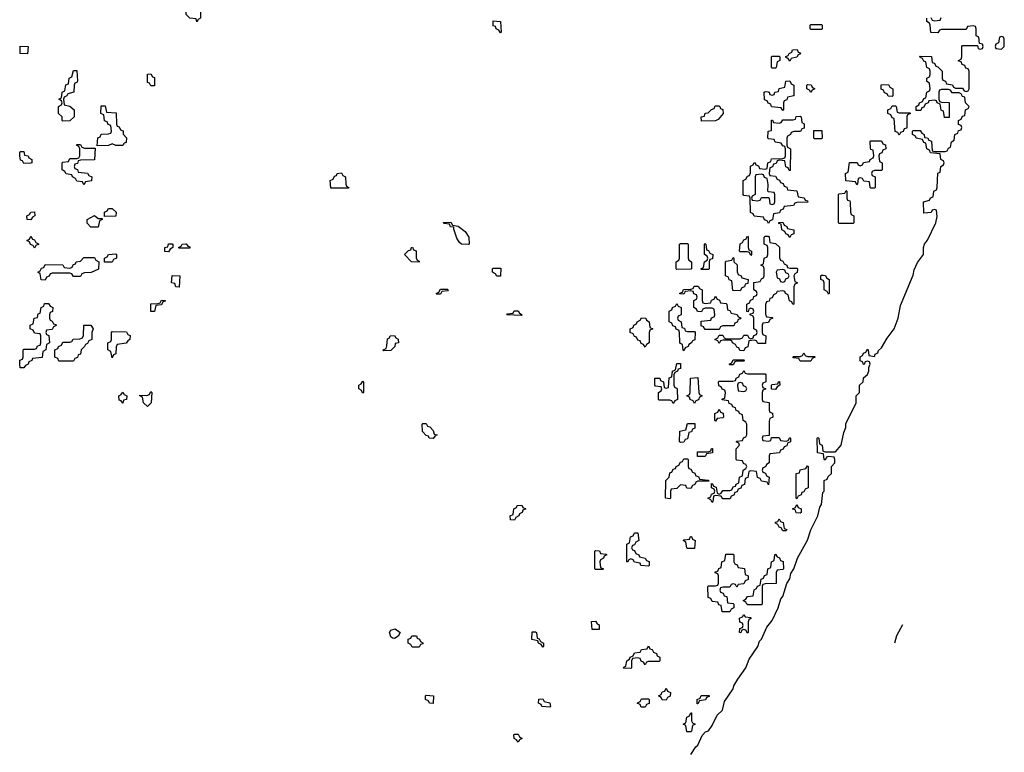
# Model space of a CAD drawing. Header units: inches. Extents: x 2518216 to 2687946, y 757338 to 915227.
# Tile 53 of 75: x 2665446 to 2671026, y 781931 to 786081. Entities that reach past the tile are written whole.
import ezdxf

# ---------------------------------------------------------------- set-up
doc = ezdxf.new("R2010")
doc.units = ezdxf.units.IN
doc.header["$MEASUREMENT"] = 0
doc.layers.add('C6768', color=7, linetype='Continuous')
doc.layers.add('C6778', color=7, linetype='Continuous')

msp = doc.modelspace()

# ---------------------------------------------------------------- linework, layer by layer
at = {"layer": 'C6768', "color": 6}
for points in [[(2666450, 786068.7), (2666446, 786086), (2666410, 786089), (2666389, 786110), (2666390, 786134), (2666410, 786172), (2666434, 786170), (2666454, 786150), (2666458, 786138), (2666471.6, 786131.6), (2666471.2, 786088.9), (2666458, 786082)], [(2668170, 786006), (2668162, 786022), (2668146, 786030), (2668142, 786042), (2668130, 786046), (2668130, 786074), (2668171.6, 786071.6), (2668174, 786010)], [(2669930, 786026), (2669926, 786030), (2669926, 786050), (2669930, 786054), (2669990, 786054), (2669994, 786050), (2669994, 786030), (2669990, 786026)], [(2665490, 785888), (2665448, 785890), (2665448.7, 785931.3), (2665494, 785930)], [(2669810, 785846), (2669802, 785862), (2669787.3, 785867.3), (2669787.3, 785872.7), (2669802, 785878), (2669806, 785890), (2669822, 785898), (2669826, 785910), (2669851.6, 785911.6), (2669858, 785898), (2669870, 785894), (2669871.6, 785888.4), (2669858, 785882), (2669850, 785868), (2669818, 785862)], [(2669710, 785806), (2669706, 785810), (2669706, 785870), (2669710, 785874), (2669750, 785874), (2669754, 785870), (2669754, 785850), (2669738, 785842), (2669734, 785810), (2669730, 785806)], [(2665690, 785506), (2665686, 785510), (2665686, 785530), (2665666, 785550), (2665666, 785590), (2665682, 785598), (2665686, 785610), (2665682, 785622), (2665668, 785630), (2665682, 785638), (2665686, 785670), (2665702, 785678), (2665708.4, 785711.6), (2665722, 785718), (2665726, 785750), (2665742, 785758), (2665750, 785794), (2665770, 785794), (2665772.7, 785732.7), (2665770, 785726), (2665758, 785722), (2665754, 785710), (2665752, 785670), (2665718, 785662), (2665714, 785650), (2665698, 785642), (2665694, 785630), (2665698, 785598), (2665730, 785592), (2665754, 785570), (2665754, 785530), (2665730, 785508)], [(2666190, 785706), (2666182, 785722), (2666170, 785726), (2666170, 785772), (2666190, 785774), (2666198, 785758), (2666210, 785754), (2666210, 785706)], [(2669770, 785566), (2669762, 785582), (2669707.3, 785587.3), (2669702, 785602), (2669687.3, 785607.3), (2669682, 785622), (2669667.3, 785627.3), (2669666, 785670), (2669670, 785674), (2669687.3, 785672.7), (2669694, 785670), (2669698, 785658), (2669710, 785654), (2669722, 785658), (2669726, 785670), (2669746, 785674), (2669750, 785692), (2669782, 785698), (2669787.3, 785732.7), (2669810, 785734), (2669818, 785718), (2669834, 785710), (2669834, 785650), (2669798, 785642), (2669792.7, 785627.3), (2669778, 785622), (2669774, 785610), (2669774, 785570)], [(2669930, 785668.7), (2669922, 785682), (2669906, 785690), (2669906, 785710), (2669910, 785714), (2669931.6, 785711.6), (2669938, 785698), (2669952, 785690), (2669938, 785682)], [(2666030, 785368), (2665990, 785368.7), (2665970, 785378), (2665950, 785368.7), (2665886, 785366), (2665888.4, 785411.6), (2665902, 785418), (2665907.3, 785432.7), (2665950, 785434), (2665962, 785438), (2665966, 785450), (2665962, 785482), (2665947.3, 785487.3), (2665942, 785502), (2665927.3, 785507.3), (2665922, 785542), (2665906, 785550), (2665907.3, 785592.7), (2665930, 785594), (2665938, 785558), (2665992.7, 785552.7), (2665994, 785490), (2665998, 785478), (2666010, 785474), (2666018, 785458), (2666032, 785452), (2666032.7, 785432.7), (2666051.2, 785411.1), (2666050, 785386), (2666038, 785382)], [(2669310, 785506), (2669308, 785530), (2669326, 785534), (2669330, 785552), (2669347.3, 785552.7), (2669367.3, 785572.7), (2669382, 785578), (2669387.3, 785592.7), (2669407.3, 785592.7), (2669414, 785590), (2669418, 785578), (2669431.6, 785571.6), (2669432, 785550), (2669403.6, 785516.4), (2669390, 785508)], [(2669807.3, 785227.3), (2669802, 785242), (2669787.3, 785247.3), (2669782, 785282), (2669750, 785286), (2669738, 785282), (2669732.7, 785267.3), (2669718, 785262), (2669712.7, 785247.3), (2669698, 785242), (2669694, 785210), (2669698, 785198), (2669730, 785194), (2669738, 785178), (2669752.7, 785172.7), (2669758, 785158), (2669772.7, 785152.7), (2669778, 785138), (2669792.7, 785132.7), (2669798, 785118), (2669850, 785112), (2669858, 785078), (2669891.6, 785071.6), (2669898, 785058), (2669910, 785054), (2669912, 785048), (2669850, 785046), (2669838, 785042), (2669831.6, 785028.4), (2669778, 785022), (2669772.7, 785007.3), (2669758, 785002), (2669752.7, 784987.3), (2669718, 784982), (2669712.7, 784947.3), (2669698, 784942), (2669690, 784926), (2669682, 784942), (2669667.3, 784947.3), (2669662, 784962), (2669608, 784968), (2669602, 784982), (2669588.4, 784988.4), (2669586, 785070), (2669582, 785082), (2669550, 785086), (2669546, 785090), (2669546, 785170), (2669562, 785178), (2669570, 785194), (2669582, 785198), (2669587.3, 785212.7), (2669588.4, 785251.6), (2669602, 785258), (2669608, 785272), (2669614, 785270), (2669618, 785258), (2669632.7, 785252.7), (2669638, 785238), (2669670, 785234), (2669682, 785238), (2669686, 785270), (2669702, 785278), (2669707.3, 785292.7), (2669770, 785294), (2669782, 785298), (2669786, 785310), (2669786, 785350), (2669782, 785362), (2669770, 785366), (2669762, 785382), (2669727.3, 785387.3), (2669722, 785402), (2669690, 785406), (2669686, 785410), (2669688, 785450), (2669706, 785454), (2669707.3, 785512.7), (2669712.7, 785512.7), (2669718, 785498), (2669750, 785494), (2669762, 785498), (2669770, 785514), (2669830, 785514), (2669842, 785518), (2669847.3, 785532.7), (2669870, 785534), (2669874, 785530), (2669878, 785498), (2669891.6, 785491.6), (2669892.7, 785467.3), (2669878, 785462), (2669871.6, 785448.4), (2669832.7, 785447.3), (2669818, 785442), (2669814, 785430), (2669798, 785422), (2669794, 785410), (2669794, 785370), (2669798, 785358), (2669814, 785350), (2669812.7, 785227.3)], [(2669950, 785406), (2669946, 785410), (2669947.3, 785452.7), (2669992.7, 785452.7), (2669994, 785410), (2669990, 785406)], [(2665470, 785266), (2665462, 785282), (2665450, 785286), (2665446, 785310), (2665446, 785330), (2665450, 785334), (2665470, 785334), (2665474, 785314), (2665494, 785310), (2665498, 785298), (2665514, 785290), (2665514, 785270), (2665510, 785268)], [(2665812.7, 785352.7), (2665874, 785354), (2665870, 785288), (2665790, 785286), (2665778, 785282), (2665772.7, 785267.3), (2665758, 785262), (2665754, 785250), (2665758, 785238), (2665772.7, 785232.7), (2665778, 785218), (2665830, 785212), (2665838, 785198), (2665854, 785190), (2665852.7, 785167.3), (2665818, 785162), (2665810, 785146), (2665802, 785162), (2665770, 785166), (2665762, 785182), (2665746, 785190), (2665742, 785202), (2665710, 785208), (2665702, 785222), (2665686, 785230), (2665686, 785270), (2665690, 785274), (2665722, 785278), (2665730, 785294), (2665770, 785294), (2665782, 785298), (2665786, 785310), (2665786, 785350), (2665782, 785362), (2665768, 785370), (2665770, 785374), (2665790, 785374), (2665798, 785358)], [(2667210, 785126), (2667206, 785170), (2667222, 785178), (2667230, 785194), (2667242, 785198), (2667246, 785210), (2667270, 785214), (2667278, 785198), (2667291.6, 785191.6), (2667294, 785150), (2667298, 785138), (2667312, 785130), (2667310, 785126)], [(2669650, 785206), (2669618, 785202), (2669614, 785190), (2669614, 785090), (2669598, 785082), (2669594, 785070), (2669598, 785058), (2669630, 785054), (2669642, 785058), (2669650, 785074), (2669690, 785074), (2669694, 785070), (2669698, 785038), (2669710, 785034), (2669722, 785038), (2669726, 785050), (2669726, 785090), (2669722, 785102), (2669690, 785106), (2669686, 785110), (2669687.3, 785147.3), (2669682, 785182), (2669667.3, 785187.3), (2669662, 785202)], [(2665926, 784966), (2665926, 784990), (2665942, 784998), (2665948.4, 785011.6), (2665970, 785012), (2665992, 784990), (2665990, 784968)], [(2665510, 784948), (2665488.7, 784948.7), (2665486, 784970), (2665502, 784978), (2665508.4, 784991.6), (2665530, 784992), (2665532, 784970), (2665518, 784962)], [(2665890, 784954), (2665914, 784954), (2665914, 784950), (2665898, 784942), (2665890, 784906), (2665850, 784906), (2665828.4, 784928.4), (2665828, 784950), (2665870, 784972)], [(2667990, 784808), (2667950, 784809), (2667938, 784818), (2667923.2, 784843.2), (2667906, 784894), (2667906, 784906), (2667888.4, 784908.4), (2667882, 784922), (2667850, 784926), (2667847.3, 784932.7), (2667890, 784934), (2667898, 784918), (2667930, 784912), (2667970, 784881), (2667991.3, 784850), (2667994, 784810)], [(2669810, 784848), (2669802, 784862), (2669787.3, 784867.3), (2669782, 784882), (2669766, 784890), (2669762, 784922), (2669747.3, 784927.3), (2669747.3, 784932.7), (2669770, 784934), (2669778, 784918), (2669794, 784910), (2669798, 784898), (2669834, 784890), (2669832.7, 784867.3), (2669818, 784862)], [(2665530, 784786), (2665522, 784802), (2665507.3, 784807.3), (2665502, 784822), (2665486, 784830), (2665502, 784838), (2665510, 784854), (2665518, 784838), (2665530, 784834), (2665538, 784818), (2665554, 784810), (2665538, 784802)], [(2669810, 784674), (2669850, 784674), (2669854, 784670), (2669851.6, 784648.4), (2669838, 784642), (2669834, 784630), (2669838, 784598), (2669854, 784590), (2669838, 784582), (2669832.7, 784567.3), (2669834, 784470), (2669827.3, 784467.3), (2669822, 784482), (2669808, 784488), (2669802, 784522), (2669786, 784530), (2669782, 784542), (2669770, 784546), (2669738, 784542), (2669734, 784530), (2669718, 784522), (2669710, 784506), (2669698, 784502), (2669692.7, 784487.3), (2669678, 784482), (2669672.7, 784467.3), (2669672.7, 784412.7), (2669678, 784398), (2669710, 784394), (2669714, 784390), (2669698, 784382), (2669690, 784366), (2669658, 784362), (2669654, 784350), (2669654, 784310), (2669658, 784298), (2669674, 784290), (2669672.7, 784247.3), (2669630, 784246), (2669622, 784262), (2669610, 784266), (2669578, 784262), (2669571.6, 784228.4), (2669558, 784222), (2669550, 784206), (2669527.3, 784207.3), (2669522, 784222), (2669510, 784226), (2669502, 784242), (2669486, 784250), (2669482, 784262), (2669470, 784266), (2669430, 784266), (2669418, 784262), (2669410, 784246), (2669402, 784262), (2669386, 784270), (2669402, 784278), (2669410, 784294), (2669430, 784294), (2669438, 784278), (2669450, 784274), (2669530, 784274), (2669542, 784278), (2669550, 784294), (2669570, 784294), (2669578, 784278), (2669590, 784274), (2669602, 784278), (2669607.3, 784292.7), (2669622, 784298), (2669626, 784310), (2669622, 784322), (2669606, 784330), (2669606, 784390), (2669602, 784402), (2669586, 784410), (2669586, 784414), (2669602, 784418), (2669606, 784430), (2669602, 784442), (2669590, 784446), (2669578, 784442), (2669574, 784426), (2669567.3, 784427.3), (2669566, 784470), (2669582, 784478), (2669587.3, 784492.7), (2669602, 784498), (2669607.3, 784512.7), (2669622, 784518), (2669626, 784530), (2669622, 784542), (2669606, 784550), (2669607.3, 784592.7), (2669642, 784598), (2669650, 784614), (2669662, 784618), (2669666, 784630), (2669666, 784670), (2669662, 784682), (2669646, 784690), (2669662, 784698), (2669666, 784730), (2669682, 784738), (2669686, 784750), (2669686, 784790), (2669682, 784802), (2669666, 784810), (2669666, 784850), (2669670, 784854), (2669690, 784854), (2669694, 784850), (2669698, 784818), (2669730, 784814), (2669751.6, 784791.6), (2669752.7, 784732.7), (2669758, 784718), (2669770, 784714), (2669778, 784698), (2669794, 784690), (2669798, 784678)], [(2669590, 784746), (2669582, 784762), (2669570, 784766), (2669530, 784766), (2669526, 784770), (2669528.4, 784811.6), (2669542, 784818), (2669550, 784834), (2669562, 784838), (2669570, 784854), (2669574, 784850), (2669574, 784790), (2669578, 784778), (2669594, 784770), (2669594, 784750)], [(2666290, 784766), (2666268, 784768), (2666268.7, 784790), (2666286, 784794), (2666289.1, 784810.9), (2666310, 784812), (2666314, 784810), (2666314, 784790), (2666298, 784782)], [(2666350, 784786), (2666346, 784790), (2666362, 784798), (2666366, 784810), (2666390, 784812), (2666398, 784798), (2666410, 784794), (2666410, 784786)], [(2667710, 784708), (2667666, 784710), (2667626, 784750), (2667650, 784774), (2667662, 784778), (2667666, 784790), (2667672, 784792), (2667678, 784778), (2667692, 784772), (2667692.7, 784732.7), (2667698, 784718), (2667710, 784714)], [(2669170, 784666), (2669166, 784670), (2669166, 784710), (2669182, 784718), (2669186, 784730), (2669186, 784810), (2669190, 784814), (2669230, 784814), (2669234, 784810), (2669234, 784730), (2669238, 784718), (2669254, 784710), (2669254, 784670), (2669250, 784668)], [(2669310, 784666), (2669306, 784670), (2669322, 784678), (2669326, 784710), (2669342, 784718), (2669346, 784730), (2669342, 784742), (2669326, 784750), (2669326, 784810), (2669330, 784814), (2669334, 784810), (2669338, 784778), (2669350, 784774), (2669358, 784758), (2669374, 784750), (2669372.7, 784727.3), (2669358, 784722), (2669354, 784710), (2669354, 784670), (2669350, 784666)], [(2665750, 784626), (2665742, 784642), (2665730, 784646), (2665630, 784646), (2665618, 784642), (2665612.7, 784627.3), (2665598, 784622), (2665590, 784606), (2665567.3, 784607.3), (2665562, 784642), (2665548, 784650), (2665562, 784658), (2665570, 784674), (2665582, 784678), (2665590, 784694), (2665690, 784692), (2665698, 784678), (2665730, 784674), (2665742, 784678), (2665750, 784694), (2665762, 784698), (2665766, 784710), (2665790, 784714), (2665810, 784734), (2665870, 784734), (2665878, 784718), (2665894, 784710), (2665892.7, 784667.3), (2665851.3, 784648.7), (2665812.7, 784647.3), (2665798, 784642), (2665790, 784626)], [(2665927.3, 784707.3), (2665926, 784730), (2665942, 784738), (2665948.4, 784751.6), (2665990, 784754), (2665994, 784750), (2665994, 784730), (2665978, 784722), (2665970, 784708)], [(2669530, 784546), (2669487.3, 784547.3), (2669482, 784602), (2669467.3, 784607.3), (2669462, 784622), (2669446, 784630), (2669446, 784710), (2669450, 784714), (2669482, 784718), (2669490, 784734), (2669494, 784730), (2669494, 784710), (2669511.6, 784691.6), (2669512.7, 784652.7), (2669518, 784638), (2669534, 784630), (2669538, 784618), (2669574, 784610), (2669572.7, 784587.3), (2669558, 784582), (2669552.7, 784567.3), (2669538, 784562)], [(2668150, 784628), (2668142, 784642), (2668126, 784650), (2668126, 784670), (2668130, 784674), (2668172.7, 784672.7), (2668170, 784628)], [(2669770, 784666), (2669738, 784662), (2669734, 784650), (2669738, 784618), (2669752.7, 784612.7), (2669758, 784598), (2669770, 784594), (2669782, 784598), (2669787.3, 784612.7), (2669802, 784618), (2669806, 784630), (2669802, 784642), (2669787.3, 784647.3), (2669782, 784662)], [(2666350, 784566), (2666330, 784568), (2666326, 784586), (2666306, 784590), (2666310, 784632), (2666354, 784630)], [(2667810, 784526), (2667806, 784530), (2667822, 784538), (2667830, 784554), (2667870, 784554), (2667874, 784550), (2667870, 784546), (2667838, 784542), (2667830, 784526)], [(2669330, 784474), (2669362, 784478), (2669367.3, 784492.7), (2669382, 784498), (2669390, 784514), (2669398, 784498), (2669412.7, 784492.7), (2669418, 784478), (2669450, 784474), (2669454, 784470), (2669458, 784438), (2669470, 784434), (2669478, 784418), (2669511.6, 784411.6), (2669518, 784398), (2669532.7, 784392.7), (2669530, 784386), (2669518, 784382), (2669512.7, 784367.3), (2669498, 784362), (2669492.7, 784347.3), (2669430, 784346), (2669418, 784342), (2669410, 784326), (2669330, 784326), (2669322, 784342), (2669307.3, 784347.3), (2669307.3, 784372.7), (2669362, 784378), (2669367.3, 784392.7), (2669382, 784398), (2669386, 784410), (2669382, 784442), (2669370, 784446), (2669330, 784446), (2669318, 784442), (2669310, 784426), (2669287.3, 784427.3), (2669282, 784442), (2669266, 784450), (2669266, 784490), (2669282, 784498), (2669286, 784510), (2669282, 784522), (2669267.3, 784527.3), (2669262, 784542), (2669250, 784546), (2669218, 784542), (2669210, 784526), (2669187.3, 784527.3), (2669187.3, 784532.7), (2669202, 784538), (2669207.3, 784552.7), (2669250, 784554), (2669262, 784558), (2669268.4, 784571.6), (2669291.6, 784571.6), (2669298, 784558), (2669314, 784550), (2669314, 784490), (2669318, 784478)], [(2665470, 784108), (2665449, 784109), (2665446, 784130), (2665447.3, 784152.7), (2665462, 784158), (2665466, 784170), (2665466, 784210), (2665470, 784214), (2665530, 784214), (2665542, 784218), (2665547.3, 784232.7), (2665562, 784238), (2665566, 784250), (2665566, 784290), (2665562, 784302), (2665530, 784306), (2665522, 784322), (2665506, 784330), (2665506, 784350), (2665522, 784358), (2665528.8, 784391.1), (2665546, 784394), (2665550, 784414), (2665562, 784418), (2665568.4, 784451.6), (2665582, 784458), (2665586, 784474), (2665610, 784474), (2665618, 784458), (2665634, 784450), (2665631.6, 784428.4), (2665618, 784422), (2665614, 784410), (2665614, 784390), (2665618, 784378), (2665630, 784374), (2665638, 784358), (2665650, 784354), (2665652, 784348), (2665638, 784342), (2665630, 784326), (2665598, 784322), (2665594, 784310), (2665598, 784298), (2665612, 784292), (2665614, 784250), (2665598, 784242), (2665594, 784210), (2665578, 784202), (2665572.7, 784167.3), (2665518, 784162), (2665514, 784150), (2665498, 784142), (2665494, 784130), (2665478, 784122)], [(2666210, 784428), (2666188.4, 784428.4), (2666188.8, 784471.1), (2666230, 784474), (2666242, 784478), (2666250, 784492), (2666271.2, 784491.1), (2666270, 784486), (2666258, 784482), (2666250, 784466), (2666218, 784462)], [(2669230, 784314), (2669270, 784314), (2669274, 784310), (2669272.7, 784267.3), (2669258, 784262), (2669254, 784250), (2669238, 784242), (2669234, 784230), (2669218, 784222), (2669210, 784206), (2669206, 784210), (2669202, 784242), (2669190, 784246), (2669187.3, 784252.7), (2669186, 784310), (2669182, 784322), (2669167.3, 784327.3), (2669162, 784342), (2669147.3, 784347.3), (2669142, 784362), (2669126, 784370), (2669126, 784430), (2669142, 784438), (2669146, 784450), (2669162, 784458), (2669170, 784474), (2669178, 784458), (2669194, 784450), (2669194, 784410), (2669178, 784402), (2669174, 784390), (2669178, 784378), (2669194, 784370), (2669198, 784338), (2669212.7, 784332.7), (2669218, 784318)], [(2668290, 784406), (2668206, 784410), (2668210, 784414), (2668242, 784418), (2668248.4, 784431.6), (2668270, 784432), (2668278, 784418), (2668294, 784410)], [(2668990, 784226), (2668982, 784242), (2668967.3, 784247.3), (2668962, 784262), (2668950, 784266), (2668942, 784282), (2668930, 784286), (2668922, 784302), (2668906, 784310), (2668906, 784330), (2668922, 784338), (2668926, 784350), (2668942, 784358), (2668946, 784370), (2668962, 784378), (2668970, 784392), (2668994, 784390), (2668998, 784378), (2669014, 784370), (2669018, 784338), (2669034, 784330), (2669018, 784322), (2669014, 784310), (2669014, 784250), (2668998, 784242)], [(2665750, 784146), (2665667.3, 784147.3), (2665662, 784162), (2665646, 784170), (2665646, 784210), (2665662, 784218), (2665666, 784230), (2665682, 784238), (2665690, 784254), (2665730, 784254), (2665742, 784258), (2665748.8, 784271.1), (2665787.3, 784272.7), (2665802, 784278), (2665807.3, 784292.7), (2665808.7, 784350), (2665850, 784351.3), (2665862, 784330), (2665854, 784310), (2665854, 784270), (2665838, 784262), (2665830, 784246), (2665818, 784242), (2665814, 784230), (2665794, 784210), (2665790, 784186), (2665778, 784182), (2665772.7, 784167.3), (2665758, 784162)], [(2665970, 784166), (2665962, 784202), (2665946, 784210), (2665946, 784250), (2665962, 784258), (2665966, 784270), (2665966, 784310), (2665970, 784314), (2666052, 784312), (2666058, 784298), (2666071.3, 784291.3), (2666071, 784270), (2666058, 784262), (2666050, 784248.7), (2665998, 784242), (2665992.7, 784227.3), (2665991.2, 784188.9), (2665978, 784182)], [(2667510, 784206), (2667506, 784210), (2667522, 784218), (2667527.3, 784232.7), (2667530, 784274), (2667542, 784278), (2667546, 784290), (2667570, 784292), (2667578, 784278), (2667591.6, 784271.6), (2667592, 784250), (2667574, 784246), (2667572, 784230), (2667550, 784208)], [(2669910, 784174), (2669950, 784174), (2669954, 784170), (2669938, 784162), (2669930, 784146), (2669870, 784146), (2669862, 784162), (2669830, 784166), (2669828, 784170), (2669830, 784174), (2669870, 784174), (2669882, 784178), (2669890, 784194), (2669898, 784178)], [(2669150, 783906), (2669142, 783922), (2669130, 783926), (2669070, 783926), (2669066, 783930), (2669066, 783970), (2669082, 783978), (2669086, 783990), (2669082, 784002), (2669050, 784006), (2669046, 784010), (2669046, 784050), (2669074, 784050), (2669078, 784038), (2669094, 784030), (2669098, 783998), (2669110, 783994), (2669122, 783998), (2669127.3, 784052.7), (2669142, 784058), (2669146, 784090), (2669162, 784098), (2669170, 784134), (2669190, 784134), (2669190, 784106), (2669178, 784102), (2669174, 784090), (2669158, 784082), (2669154, 784070), (2669154, 784010), (2669158, 783998), (2669170, 783994), (2669172.7, 783987.3), (2669174, 783930), (2669158, 783922)], [(2669470, 784126), (2669466, 784130), (2669482, 784138), (2669490, 784154), (2669550, 784154), (2669554, 784150), (2669550, 784146), (2669510, 784146), (2669498, 784142), (2669490, 784126)], [(2669270, 783906), (2669262, 783922), (2669246, 783930), (2669242, 783942), (2669226, 783950), (2669242, 783958), (2669246, 783970), (2669248, 784050), (2669290, 784054), (2669294, 783970), (2669298, 783958), (2669314, 783950), (2669298, 783942), (2669292.7, 783927.3), (2669278, 783922)], [(2669570, 784074), (2669670, 784074), (2669674, 784070), (2669674, 784030), (2669658, 784022), (2669654, 784010), (2669658, 783998), (2669674, 783990), (2669658, 783982), (2669654, 783970), (2669654, 783930), (2669658, 783918), (2669692.7, 783912.7), (2669694, 783870), (2669698, 783858), (2669712.7, 783852.7), (2669714, 783830), (2669698, 783822), (2669692.7, 783807.3), (2669694, 783726), (2669658, 783722), (2669654, 783710), (2669658, 783698), (2669690, 783694), (2669702, 783698), (2669706, 783714), (2669750, 783714), (2669758, 783698), (2669790, 783694), (2669802, 783698), (2669810, 783714), (2669814, 783710), (2669814, 783690), (2669798, 783682), (2669792.7, 783667.3), (2669778, 783662), (2669772.7, 783647.3), (2669758, 783642), (2669752.7, 783627.3), (2669698, 783622), (2669694, 783610), (2669694, 783570), (2669678, 783562), (2669672.7, 783547.3), (2669658, 783542), (2669654, 783530), (2669658, 783518), (2669672.7, 783512.7), (2669678, 783498), (2669694, 783490), (2669690, 783446), (2669682, 783462), (2669650, 783466), (2669642, 783482), (2669627.3, 783487.3), (2669622, 783522), (2669590, 783526), (2669578, 783522), (2669572.7, 783487.3), (2669558, 783482), (2669552.7, 783447.3), (2669538, 783442), (2669532.7, 783427.3), (2669518, 783422), (2669512.7, 783407.3), (2669498, 783402), (2669492.7, 783387.3), (2669478, 783382), (2669472.7, 783367.3), (2669430, 783366), (2669422, 783382), (2669390, 783386), (2669378, 783382), (2669374, 783350), (2669370, 783346), (2669362, 783362), (2669346, 783370), (2669362, 783378), (2669367.3, 783392.7), (2669382, 783398), (2669386, 783410), (2669382, 783422), (2669366, 783430), (2669366, 783454), (2669372.7, 783452.7), (2669378, 783438), (2669392.7, 783432.7), (2669398, 783398), (2669410, 783394), (2669422, 783398), (2669430, 783414), (2669470, 783414), (2669482, 783418), (2669490, 783434), (2669502, 783438), (2669506, 783450), (2669522, 783458), (2669526, 783490), (2669542, 783498), (2669546, 783530), (2669562, 783538), (2669566, 783550), (2669562, 783562), (2669547.3, 783567.3), (2669542, 783582), (2669510, 783586), (2669506, 783590), (2669506, 783650), (2669526, 783670), (2669522, 783682), (2669506, 783690), (2669510, 783694), (2669542, 783698), (2669547.3, 783712.7), (2669562, 783718), (2669566, 783730), (2669566, 783790), (2669562, 783802), (2669546, 783810), (2669542, 783842), (2669526, 783850), (2669522, 783862), (2669507.3, 783867.3), (2669502, 783882), (2669487.3, 783887.3), (2669482, 783902), (2669467.3, 783907.3), (2669462, 783922), (2669427.3, 783927.3), (2669427.3, 783932.7), (2669442, 783938), (2669446, 783970), (2669442, 783982), (2669427.3, 783987.3), (2669422, 784002), (2669407.3, 784007.3), (2669406, 784030), (2669410, 784034), (2669487.3, 784032.7), (2669502, 784038), (2669506, 784050), (2669522, 784058), (2669527.3, 784072.7), (2669542, 784078), (2669550, 784094), (2669558, 784078)], [(2667390, 783966), (2667382, 783982), (2667368, 783990), (2667368.4, 784011.6), (2667382, 784018), (2667390, 784034), (2667394, 784030), (2667394, 783970)], [(2669530, 784026), (2669518, 784022), (2669514, 784010), (2669518, 783978), (2669550, 783974), (2669562, 783978), (2669566, 783990), (2669562, 784002), (2669547.3, 784007.3), (2669542, 784022)], [(2669730, 783986), (2669707.3, 783987.3), (2669706, 784010), (2669710, 784014), (2669742, 784018), (2669746, 784030), (2669751.6, 784031.6), (2669754, 784010), (2669738, 784002)], [(2666030, 783908), (2666022, 783922), (2666010, 783926), (2666008, 783950), (2666022, 783958), (2666030, 783972), (2666038, 783958), (2666054, 783950), (2666052, 783930), (2666034, 783926)], [(2666170, 783889), (2666148, 783910), (2666142, 783942), (2666126, 783950), (2666126, 783954), (2666167.3, 783952.7), (2666182, 783958), (2666190, 783974), (2666194, 783970), (2666191.3, 783910)], [(2669390, 783806), (2669386, 783810), (2669386, 783850), (2669402, 783858), (2669410, 783874), (2669418, 783858), (2669432.7, 783852.7), (2669434, 783830), (2669430, 783826), (2669398, 783822)], [(2667790, 783708), (2667766, 783710), (2667762, 783722), (2667750, 783726), (2667729.1, 783749.1), (2667726, 783790), (2667730, 783794), (2667750, 783794), (2667758, 783778), (2667770, 783774), (2667790, 783754), (2667794, 783734), (2667812, 783730), (2667798, 783722)], [(2669190, 783686), (2669186, 783690), (2669188, 783750), (2669222, 783758), (2669230, 783794), (2669272.7, 783792.7), (2669272.7, 783767.3), (2669258, 783762), (2669252.7, 783747.3), (2669238, 783742), (2669230, 783706), (2669218, 783702), (2669210, 783688)], [(2669330, 783606), (2669287.3, 783607.3), (2669287.3, 783632.7), (2669350, 783634), (2669362, 783638), (2669367.3, 783652.7), (2669372.7, 783652.7), (2669372.7, 783627.3), (2669338, 783622)], [(2669250, 783426), (2669227.3, 783427.3), (2669222, 783442), (2669190, 783446), (2669170, 783426), (2669138, 783422), (2669134, 783410), (2669134, 783370), (2669130, 783366), (2669106, 783370), (2669108, 783470), (2669126, 783490), (2669130, 783514), (2669142, 783518), (2669150, 783534), (2669162, 783538), (2669166, 783550), (2669182, 783558), (2669190, 783574), (2669202, 783578), (2669210, 783594), (2669230, 783594), (2669234, 783590), (2669234, 783550), (2669238, 783538), (2669250, 783534), (2669258, 783518), (2669272.7, 783512.7), (2669278, 783498), (2669292.7, 783492.7), (2669298, 783478), (2669347.3, 783472.7), (2669354, 783466), (2669290, 783466), (2669278, 783462), (2669272.7, 783447.3), (2669258, 783442)], [(2669850, 783366), (2669846, 783370), (2669846, 783510), (2669866, 783514), (2669870, 783532), (2669902, 783538), (2669910, 783554), (2669914, 783550), (2669914, 783430), (2669898, 783422), (2669890, 783406), (2669878, 783402), (2669874, 783390), (2669858, 783382)], [(2668250, 783246), (2668227.3, 783247.3), (2668226, 783270), (2668242, 783278), (2668246, 783310), (2668262, 783318), (2668266, 783330), (2668291.6, 783331.6), (2668298, 783318), (2668314, 783310), (2668298, 783302), (2668294, 783290), (2668278, 783282), (2668274, 783270), (2668258, 783262)], [(2669870, 783286), (2669847.3, 783287.3), (2669842, 783302), (2669826, 783310), (2669842, 783318), (2669850, 783334), (2669858, 783318), (2669874, 783310), (2669874, 783290)], [(2669770, 783186), (2669762, 783202), (2669750, 783206), (2669742, 783222), (2669728.4, 783228.4), (2669730, 783234), (2669742, 783238), (2669750, 783254), (2669758, 783238), (2669772.7, 783232.7), (2669778, 783198), (2669792.7, 783192.7), (2669790, 783186)], [(2669010, 782986), (2668966, 782990), (2668962, 783002), (2668930, 783008), (2668922, 783022), (2668910, 783026), (2668898, 783022), (2668890, 783008), (2668886, 783010), (2668886, 783110), (2668902, 783118), (2668908.4, 783151.6), (2668922, 783158), (2668930, 783174), (2668950, 783174), (2668954, 783130), (2668938, 783122), (2668930, 783106), (2668918, 783102), (2668914, 783090), (2668918, 783078), (2668930, 783074), (2668938, 783058), (2668954, 783050), (2668958, 783038), (2668991.6, 783031.6), (2668998, 783018), (2669012.7, 783012.7), (2669014, 782990)], [(2669230, 783086), (2669226, 783090), (2669222, 783122), (2669206, 783130), (2669210, 783134), (2669242, 783138), (2669247.3, 783152.7), (2669252.7, 783152.7), (2669258, 783138), (2669274, 783130), (2669270, 783086)], [(2668710, 782966), (2668706, 782970), (2668706, 783070), (2668710, 783074), (2668731.6, 783071.6), (2668738, 783058), (2668770, 783054), (2668774, 783050), (2668758, 783042), (2668754, 783030), (2668738, 783022), (2668734, 783010), (2668738, 782978), (2668754, 782970), (2668750, 782966)], [(2669510, 782866), (2669502, 782882), (2669490, 782886), (2669478, 782882), (2669470, 782866), (2669430, 782866), (2669418, 782862), (2669414, 782850), (2669418, 782838), (2669432.7, 782832.7), (2669438, 782818), (2669452.7, 782812.7), (2669458, 782778), (2669490, 782774), (2669494, 782770), (2669494, 782750), (2669478, 782742), (2669470, 782726), (2669427.3, 782727.3), (2669422, 782762), (2669407.3, 782767.3), (2669402, 782782), (2669370, 782786), (2669362, 782802), (2669347.3, 782807.3), (2669346, 782870), (2669350, 782874), (2669390, 782874), (2669402, 782878), (2669406, 782890), (2669406, 782930), (2669402, 782942), (2669387.3, 782947.3), (2669387.3, 782952.7), (2669402, 782958), (2669407.3, 782972.7), (2669422, 782978), (2669426, 783010), (2669442, 783018), (2669447.3, 783052.7), (2669490, 783054), (2669494, 783050), (2669494, 783010), (2669498, 782998), (2669512.7, 782992.7), (2669518, 782978), (2669552.7, 782972.7), (2669558, 782938), (2669574, 782930), (2669574, 782910), (2669558, 782902), (2669550, 782886), (2669518, 782882)], [(2669650, 782766), (2669572.7, 782767.3), (2669566, 782770), (2669562, 782782), (2669546, 782790), (2669562, 782798), (2669570, 782814), (2669602, 782818), (2669608.4, 782851.6), (2669622, 782858), (2669627.3, 782872.7), (2669642, 782878), (2669647.3, 782912.7), (2669662, 782918), (2669667.3, 782932.7), (2669682, 782938), (2669686, 782970), (2669702, 782978), (2669706, 783010), (2669722, 783018), (2669726, 783050), (2669730, 783054), (2669738, 783038), (2669752.7, 783032.7), (2669758, 783018), (2669772.7, 783012.7), (2669774, 782970), (2669770, 782966), (2669738, 782962), (2669734, 782950), (2669732.7, 782887.3), (2669670, 782886), (2669658, 782882), (2669654, 782870), (2669654, 782770)], [(2669570, 782606), (2669562, 782622), (2669550, 782626), (2669538, 782622), (2669532.7, 782607.3), (2669526, 782610), (2669527.3, 782632.7), (2669542, 782638), (2669546, 782650), (2669542, 782662), (2669527.3, 782667.3), (2669526, 782690), (2669542, 782698), (2669550, 782712), (2669558, 782698), (2669590, 782694), (2669592, 782690), (2669578, 782682), (2669574, 782670), (2669574, 782610)], [(2668690, 782626), (2668687.3, 782672.7), (2668710, 782674), (2668718, 782658), (2668730, 782654), (2668730, 782626)], [(2667570, 782575.3), (2667558, 782578), (2667550, 782586), (2667542, 782610), (2667550, 782622), (2667574, 782630), (2667602, 782610), (2667590, 782588)], [(2668410, 782526), (2668402, 782542), (2668386, 782550), (2668382, 782562), (2668348, 782570), (2668350, 782614), (2668370, 782614), (2668374, 782610), (2668378, 782578), (2668390, 782574), (2668398, 782558), (2668414, 782550), (2668414, 782530)], [(2667670, 782526), (2667662, 782542), (2667648.4, 782548.4), (2667648.4, 782571.6), (2667662, 782578), (2667668.4, 782591.6), (2667694, 782590), (2667698, 782578), (2667712.7, 782572.7), (2667718, 782558), (2667731.6, 782551.6), (2667730, 782546), (2667718, 782542), (2667710, 782526)], [(2668990, 782426), (2668982, 782442), (2668967.3, 782447.3), (2668962, 782462), (2668950, 782466), (2668918, 782462), (2668914, 782450), (2668914, 782410), (2668910, 782406), (2668868, 782408), (2668870, 782414), (2668882, 782418), (2668886, 782450), (2668902, 782458), (2668906, 782470), (2668922, 782478), (2668930, 782494), (2668962, 782498), (2668970, 782514), (2669002, 782518), (2669010, 782534), (2669018, 782518), (2669030, 782514), (2669038, 782498), (2669054, 782490), (2669058, 782478), (2669074, 782470), (2669074, 782450), (2669070, 782446), (2669010, 782446), (2668998, 782442)], [(2669110, 782226), (2669087.3, 782227.3), (2669082, 782242), (2669066, 782250), (2669082, 782258), (2669087.3, 782272.7), (2669102, 782278), (2669110, 782294), (2669118, 782278), (2669134, 782270), (2669131.6, 782248.4), (2669118, 782242)], [(2667790, 782208), (2667768.4, 782208.4), (2667762, 782222), (2667746, 782230), (2667746, 782250), (2667750, 782254), (2667792, 782250)], [(2668450, 782186), (2668406, 782190), (2668402, 782202), (2668386, 782210), (2668387.3, 782232.7), (2668410, 782234), (2668418, 782218), (2668450, 782212), (2668454, 782190)], [(2668990, 782186), (2668967.3, 782187.3), (2668962, 782202), (2668946, 782210), (2668962, 782218), (2668970, 782234), (2669010, 782234), (2669014, 782230), (2669012.7, 782207.3), (2668998, 782202)], [(2669286, 782206), (2669286, 782230), (2669302, 782238), (2669307.3, 782252.7), (2669352.7, 782252.7), (2669352.7, 782247.3), (2669338, 782242), (2669332.7, 782227.3), (2669298, 782222), (2669290, 782206)], [(2669250, 782046), (2669227.3, 782047.3), (2669222, 782082), (2669206, 782090), (2669222, 782098), (2669226, 782130), (2669242, 782138), (2669250, 782154), (2669254, 782154), (2669254, 782110), (2669258, 782098), (2669274, 782090), (2669258, 782082), (2669254, 782050)], [(2668270, 781988), (2668262, 782002), (2668248, 782010), (2668246, 782030), (2668250, 782034), (2668270, 782034), (2668278, 782018), (2668294, 782010), (2668278, 782002)]]:
    msp.add_lwpolyline(points, close=True, dxfattribs=at)
for points in [[(2670000, 784603), (2669986, 784610), (2669986, 784630), (2669990, 784634), (2670000, 784633.4)], [(2670000, 783622.3), (2669967.3, 783627.3), (2669966, 783710), (2669970, 783714), (2669974, 783710), (2669978, 783678), (2669994, 783670), (2669998, 783638), (2670000, 783637.3)], [(2669250, 781918), (2669278, 781962), (2669290, 781972), (2669313.6, 782026.4), (2669333.2, 782046.8), (2669350, 782052), (2669370, 782082), (2669399, 782141), (2669428, 782170), (2669441.2, 782218.8), (2669488.7, 782290), (2669492.5, 782307.5), (2669515.1, 782344.9), (2669561.2, 782410), (2669580.9, 782459.1), (2669628.7, 782530), (2669639, 782561), (2669650, 782572), (2669680.9, 782639.1), (2669710, 782678), (2669744, 782750), (2669760.2, 782799.8), (2669770, 782814), (2669793.6, 782886.4), (2669810, 782914), (2669815.3, 782944.7), (2669834, 782970), (2669854, 783030), (2669910, 783132), (2669929, 783191), (2669968.7, 783270), (2669980.2, 783319.8), (2669990, 783334), (2669998, 783402), (2670000, 783404)]]:
    msp.add_lwpolyline(points, dxfattribs=at)
at = {"layer": 'C6778', "color": 6}
for points in [[(2670000, 783637.3), (2670010, 783634), (2670070, 783634), (2670102, 783670), (2670116.5, 783743.5), (2670128, 783770), (2670128.4, 783791.6), (2670186, 783910), (2670186, 783950), (2670206, 783970), (2670206, 784010), (2670226, 784030), (2670228.4, 784051.6), (2670250, 784072), (2670259, 784090), (2670258, 784110), (2670266, 784130), (2670262, 784142), (2670250, 784146), (2670238, 784142), (2670232.7, 784127.3), (2670227.3, 784127.3), (2670222, 784142), (2670208.4, 784148.4), (2670208.4, 784171.6), (2670222, 784178), (2670227.3, 784192.7), (2670242, 784198), (2670250, 784214), (2670254, 784210), (2670258, 784178), (2670290, 784174), (2670294.6, 784185.4), (2670310, 784194), (2670313.6, 784206.4), (2670330, 784222), (2670362.7, 784277.3), (2670400.9, 784330), (2670423.7, 784390), (2670437.2, 784462.8), (2670510, 784634), (2670515.3, 784664.7), (2670534, 784706), (2670568, 784750), (2670568, 784790), (2670574, 784810), (2670590, 784832), (2670637.2, 784930), (2670646, 784966), (2670642, 785002), (2670630, 785006), (2670618, 785002), (2670612, 784988), (2670570, 784986), (2670568, 785050), (2670602, 785058), (2670607.3, 785072.7), (2670622, 785078), (2670626, 785110), (2670642, 785118), (2670646, 785130), (2670648.4, 785211.6), (2670662, 785218), (2670666, 785250), (2670682, 785258), (2670686, 785270), (2670682, 785282), (2670666, 785290), (2670662, 785322), (2670607.3, 785327.3), (2670602, 785342), (2670586, 785350), (2670582, 785382), (2670570, 785386), (2670562, 785402), (2670526, 785410), (2670522, 785422), (2670506, 785430), (2670506, 785450), (2670510, 785454), (2670550, 785454), (2670558, 785438), (2670571.6, 785431.6), (2670574, 785414), (2670591.6, 785411.6), (2670598, 785398), (2670612.7, 785392.7), (2670618, 785338), (2670630, 785334), (2670690, 785334), (2670702, 785338), (2670710, 785354), (2670722, 785358), (2670726, 785390), (2670742, 785398), (2670746, 785430), (2670762, 785438), (2670767.3, 785452.7), (2670782, 785458), (2670786, 785470), (2670782, 785482), (2670767.3, 785487.3), (2670766, 785510), (2670782, 785518), (2670790, 785534), (2670802, 785538), (2670806, 785570), (2670822, 785578), (2670826, 785590), (2670806, 785610), (2670802, 785642), (2670790, 785646), (2670782, 785662), (2670770, 785666), (2670730, 785666), (2670722, 785682), (2670710, 785686), (2670670, 785686), (2670658, 785682), (2670654, 785670), (2670654, 785630), (2670658, 785618), (2670670, 785614), (2670712.7, 785612.7), (2670712.7, 785527.3), (2670687.3, 785527.3), (2670682, 785562), (2670668.4, 785568.4), (2670662, 785602), (2670646, 785610), (2670642, 785622), (2670630, 785626), (2670598, 785622), (2670594, 785610), (2670578, 785602), (2670570, 785586), (2670558, 785582), (2670552.7, 785567.3), (2670527.3, 785567.3), (2670526, 785590), (2670542, 785598), (2670546, 785610), (2670562, 785618), (2670570, 785634), (2670582, 785638), (2670586, 785670), (2670602, 785678), (2670606, 785690), (2670602, 785722), (2670586, 785730), (2670586, 785750), (2670602, 785758), (2670606, 785770), (2670606, 785790), (2670602, 785802), (2670586, 785810), (2670582, 785842), (2670570, 785846), (2670562, 785862), (2670546, 785870), (2670550, 785874), (2670612.7, 785872.7), (2670618, 785838), (2670630, 785834), (2670638, 785818), (2670650, 785814), (2670674, 785790), (2670674, 785750), (2670678, 785738), (2670692.7, 785732.7), (2670698, 785718), (2670732.7, 785712.7), (2670738, 785698), (2670750, 785694), (2670790, 785694), (2670798, 785678), (2670810, 785674), (2670822, 785678), (2670826, 785690), (2670826, 785790), (2670822, 785802), (2670807.3, 785807.3), (2670802, 785822), (2670787.3, 785827.3), (2670782, 785842), (2670766, 785846), (2670766, 785850), (2670782, 785858), (2670786, 785870), (2670786, 785930), (2670790, 785934), (2670874, 785934), (2670878, 785918), (2670890, 785914), (2670902, 785918), (2670906, 785930), (2670902, 785942), (2670886, 785946), (2670882, 785982), (2670866, 785990), (2670866, 786030), (2670862, 786042), (2670850, 786046), (2670818, 786042), (2670810, 786026), (2670670, 786026), (2670658, 786022), (2670650, 786006), (2670608.8, 786008.9), (2670606, 786050), (2670602, 786062), (2670586, 786070), (2670586, 786090)], [(2670610, 786094), (2670618, 786078), (2670630, 786074), (2670662, 786078), (2670667.3, 786092.7)], [(2670000, 784633.4), (2670012.7, 784632.7), (2670018, 784618), (2670034, 784610), (2670034, 784530), (2670030, 784526), (2670022, 784542), (2670006, 784550), (2670006, 784590), (2670002, 784602), (2670000, 784603)], [(2670000, 783404), (2670006, 783410), (2670006, 783470), (2670022, 783478), (2670027.3, 783492.7), (2670046, 783510), (2670046, 783550), (2670066, 783570), (2670066, 783590), (2670062, 783602), (2670030, 783606), (2670018, 783602), (2670010, 783586), (2670006, 783590), (2670002, 783622), (2670000, 783622.3)], [(2670448.9, 782653.3), (2670414.4, 782590), (2670403.8, 782550)]]:
    msp.add_lwpolyline(points, dxfattribs=at)
for points in [[(2671010, 785986), (2670998, 785982), (2670994, 785950), (2670978, 785942), (2670974, 785930), (2670978, 785918), (2671010, 785914), (2671026, 785930), (2671026, 785970), (2671022, 785982)], [(2670390, 785646), (2670367.3, 785647.3), (2670362, 785662), (2670347.3, 785667.3), (2670342, 785682), (2670327.3, 785687.3), (2670327.3, 785712.7), (2670370, 785714), (2670378, 785698), (2670394, 785690), (2670394, 785650)], [(2670430, 785554), (2670490, 785554), (2670494, 785550), (2670478, 785542), (2670474, 785530), (2670472.7, 785467.3), (2670458, 785462), (2670452.7, 785447.3), (2670438, 785442), (2670430, 785426), (2670422, 785442), (2670408.4, 785448.4), (2670402, 785522), (2670390, 785526), (2670382, 785542), (2670366, 785550), (2670366, 785570), (2670382, 785578), (2670390, 785594), (2670410, 785594), (2670414, 785590), (2670418, 785558)], [(2670270, 785126), (2670266, 785130), (2670262, 785162), (2670230, 785166), (2670222, 785182), (2670210, 785186), (2670198, 785182), (2670194, 785150), (2670190, 785146), (2670182, 785162), (2670127.3, 785167.3), (2670126, 785210), (2670142, 785218), (2670148.4, 785271.6), (2670191.6, 785271.6), (2670198, 785258), (2670210, 785254), (2670222, 785258), (2670228.4, 785271.6), (2670262, 785278), (2670266, 785290), (2670282, 785298), (2670286, 785310), (2670282, 785342), (2670270, 785346), (2670267.3, 785352.7), (2670266, 785390), (2670270, 785394), (2670330, 785394), (2670338, 785378), (2670352.7, 785372.7), (2670354, 785350), (2670338, 785342), (2670332.7, 785327.3), (2670318, 785322), (2670314, 785310), (2670318, 785278), (2670334, 785270), (2670334, 785230), (2670330, 785226), (2670290, 785226), (2670278, 785222), (2670274, 785210), (2670278, 785198), (2670294, 785190), (2670294, 785130), (2670290, 785126)], [(2670090, 784926), (2670086, 784930), (2670086, 785090), (2670090, 785094), (2670122, 785098), (2670130, 785114), (2670134, 785110), (2670134, 785070), (2670138, 785058), (2670150, 785054), (2670152.7, 785047.3), (2670154, 784990), (2670158, 784978), (2670174, 784970), (2670174, 784930), (2670170, 784926)]]:
    msp.add_lwpolyline(points, close=True, dxfattribs=at)

doc.saveas('drawing.dxf')
